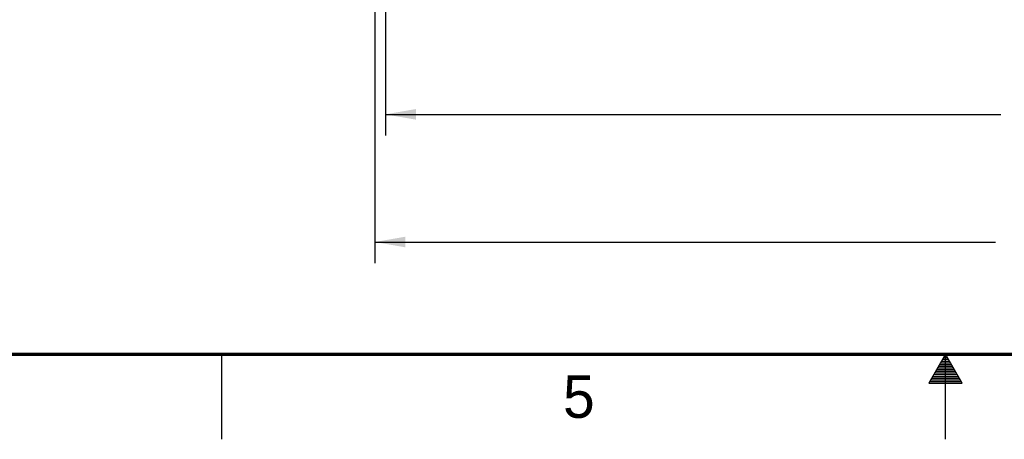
# Model space of a CAD drawing. Header units: inches. Extents: x 0 to 34, y 0 to 22.
# Tile 51 of 111: x 11.6 to 17.3, y 0 to 2.5. Entities that reach past the tile are written whole.
import ezdxf

# ---------------------------------------------------------------- set-up
doc = ezdxf.new("R2010")
doc.units = ezdxf.units.IN
doc.header["$LTSCALE"] = 1.87
doc.header["$MEASUREMENT"] = 0
doc.layers.get('0').update_dxf_attribs({"linetype": 'CONTINUOUS'})
doc.layers.add('DIMENSIONS', color=7, linetype='CONTINUOUS')
doc.styles.get("Standard").update_dxf_attribs({"font": 'txt', "width": 0.8})
doc.styles.add('TEXTSTYLE_2', font='txt')
doc.dimstyles.new('DIMSTYLE_1', dxfattribs={"dimtxt": 0.125, "dimasz": 0.18, "dimexe": 0.125, "dimexo": 0.0625, "dimgap": 0.0625, "dimtad": 0, "dimtih": 1, "dimtoh": 1, "dimzin": 4, "dimdsep": 46, "dimtxsty": 'STANDARD', "dimblk": '_FILLED', "dimblk1": '_FILLED', "dimblk2": '_FILLED', "dimcen": 0.09, "dimadec": 0, "dimazin": 0, "dimtp": 0.01, "dimtm": 0.01, "dimtfac": 1, "dimtofl": 0, "dimtmove": 0, "dimatfit": 3, "dimldrblk": '_FILLED', "dimfxl": 1, "dimtolj": 1, "dimtzin": 4, "dimarcsym": 0})

# ---------------------------------------------------------------- blocks, each defined once
blk = doc.blocks.new('_FILLED')
at = {"color": 0, "linetype": 'BYBLOCK'}
blk.add_solid([(0, 0), (-1, 0.174), (-1, -0.174)], dxfattribs=at)
blk = doc.blocks.new('*D16')
at = {"layer": 'DIMENSIONS', "color": 2, "linetype": 'CONTINUOUS'}
for p, q in [((13.6487, 4.9202), (13.6487, 1.0342)), ((22.2897, 3.4467), (22.2897, 1.0342)), ((13.6487, 1.1592), (17.2942, 1.1592)), ((22.2897, 1.1592), (18.6442, 1.1592))]:
    blk.add_line(p, q, dxfattribs=at)
at = {"layer": 'DIMENSIONS', "color": 2, "linetype": 'CONTINUOUS', "xscale": 0.18, "yscale": 0.18, "zscale": 0.18, "rotation": 180}
blk.add_blockref('_FILLED', (13.6487, 1.1592), dxfattribs=at)
at = {"layer": 'DIMENSIONS', "color": 2, "linetype": 'CONTINUOUS', "xscale": 0.18, "yscale": 0.18, "zscale": 0.18}
blk.add_blockref('_FILLED', (22.2897, 1.1592), dxfattribs=at)
at = {"layer": 'DIMENSIONS', "color": 2, "linetype": 'CONTINUOUS', "insert": (17.9692, 1.2217), "char_height": 0.125, "width": 1.225, "attachment_point": 2, "line_spacing_factor": 0.9}
blk.add_mtext('8.64{\\Ftxt.shx;\\W1.000000;\\H0.125000; }[219.5]', dxfattribs=at)
blk = doc.blocks.new('*D17')
at = {"layer": 'DIMENSIONS', "color": 2, "linetype": 'CONTINUOUS'}
for p, q in [((13.7107, 3.5503), (13.7107, 1.7842)), ((22.2897, 3.4467), (22.2897, 1.7842)), ((13.7107, 1.9092), (17.3252, 1.9092)), ((22.2897, 1.9092), (18.6752, 1.9092))]:
    blk.add_line(p, q, dxfattribs=at)
at = {"layer": 'DIMENSIONS', "color": 2, "linetype": 'CONTINUOUS', "xscale": 0.18, "yscale": 0.18, "zscale": 0.18, "rotation": 180}
blk.add_blockref('_FILLED', (13.7107, 1.9092), dxfattribs=at)
at = {"layer": 'DIMENSIONS', "color": 2, "linetype": 'CONTINUOUS', "xscale": 0.18, "yscale": 0.18, "zscale": 0.18}
blk.add_blockref('_FILLED', (22.2897, 1.9092), dxfattribs=at)
at = {"layer": 'DIMENSIONS', "color": 2, "linetype": 'CONTINUOUS', "insert": (18.0002, 1.9717), "char_height": 0.125, "width": 1.225, "attachment_point": 2, "line_spacing_factor": 0.9}
blk.add_mtext('8.58{\\Ftxt.shx;\\W1.000000;\\H0.125000; }[217.9]', dxfattribs=at)

msp = doc.modelspace()

# ---------------------------------------------------------------- linework, layer by layer
at = {"color": 2, "linetype": 'CONTINUOUS'}
for p, q in [((12.75, 0), (12.75, 0.5)), ((17, 0.5), (16.902, 0.3303)), ((16.9827, 0.47), (17.0173, 0.47)), ((16.9885, 0.48), (17.0116, 0.48)), ((16.9942, 0.49), (17.0058, 0.49)), ((17.098, 0.3303), (17, 0.5)), ((17, 0), (17, 0.5)), ((16.9481, 0.41), (17.052, 0.41)), ((16.9538, 0.42), (17.0462, 0.42)), ((16.9596, 0.43), (17.0404, 0.43)), ((16.9654, 0.44), (17.0347, 0.44)), ((16.9712, 0.45), (17.0289, 0.45)), ((16.9769, 0.46), (17.0231, 0.46)), ((16.9134, 0.35), (17.0866, 0.35)), ((16.9192, 0.36), (17.0808, 0.36)), ((16.925, 0.37), (17.0751, 0.37)), ((16.9307, 0.38), (17.0693, 0.38)), ((16.9365, 0.39), (17.0635, 0.39)), ((16.9423, 0.4), (17.0578, 0.4)), ((16.902, 0.3303), (17.098, 0.3303)), ((16.9076, 0.34), (17.0924, 0.34))]:
    msp.add_line(p, q, dxfattribs=at)
at = {"color": 7, "linetype": 'CONTINUOUS', "const_width": 0.02}
msp.add_lwpolyline([(0.5, 0.5), (33.5, 0.5)], dxfattribs=at)

# ---------------------------------------------------------------- texts
at = {"color": 2, "linetype": 'CONTINUOUS', "insert": (14.754, 0.3762), "char_height": 0.25, "width": 0.25, "attachment_point": 1, "line_spacing_factor": 0.9, "style": 'TEXTSTYLE_2'}
msp.add_mtext('5', dxfattribs=at)

# ---------------------------------------------------------------- dimensions: what is measured, and where the dimension line sits
at = {"layer": 'DIMENSIONS', "color": 2, "linetype": 'CONTINUOUS'}
dim = msp.add_linear_dim(base=(22.2897, 1.1592), p1=(13.6487, 4.9827), p2=(22.2897, 3.5092), dimstyle='DIMSTYLE_1', dxfattribs=at)
dim.commit()
dim.dimension.update_dxf_attribs({"geometry": '*D16', "text_midpoint": (17.9692, 1.1592), "dimtype": 160})
dim = msp.add_linear_dim(base=(13.7107, 1.9092), p1=(22.2897, 3.5092), p2=(13.7107, 3.6128), angle=180, dimstyle='DIMSTYLE_1', dxfattribs=at)
dim.commit()
dim.dimension.update_dxf_attribs({"geometry": '*D17', "text_midpoint": (18.0002, 1.9092), "dimtype": 160})

doc.saveas('drawing.dxf')
